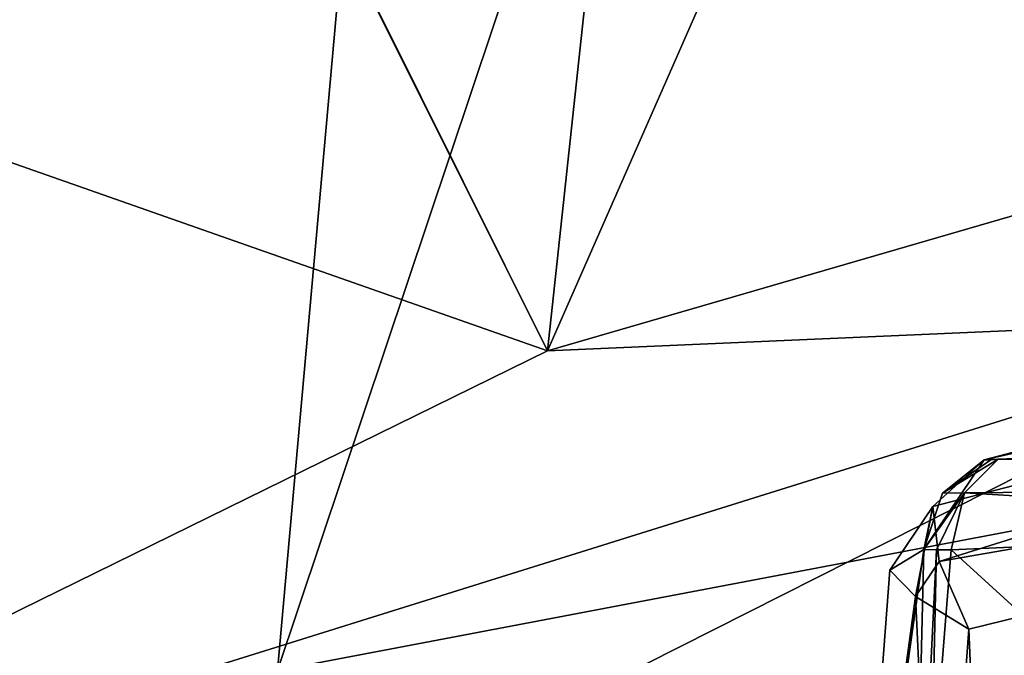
# Model space of a CAD drawing. Header units: millimetres. Extents: x -348 to 175, y 0 to 247.
# Tile 166 of 196: x 134.26 to 139.14, y 93.38 to 96.53. Entities that reach past the tile are written whole.
import ezdxf

# ---------------------------------------------------------------- set-up
doc = ezdxf.new("R2010")
doc.units = ezdxf.units.MM
doc.header["$LTSCALE"] = 65.185185
for name, color, linetype in [('1024', 7, 'CONTINUOUS'), ('1025', 7, 'CONTINUOUS'), ('1031', 7, 'CONTINUOUS'), ('1056', 7, 'CONTINUOUS'), ('1059', 7, 'CONTINUOUS'), ('1064', 7, 'CONTINUOUS'), ('1128', 7, 'CONTINUOUS'), ('1179', 7, 'CONTINUOUS'), ('1186', 7, 'CONTINUOUS'), ('1222', 7, 'CONTINUOUS'), ('1223', 7, 'CONTINUOUS'), ('1515', 7, 'CONTINUOUS')]:
    doc.layers.add(name, color=color, linetype=linetype)

msp = doc.modelspace()

# ---------------------------------------------------------------- linework, layer by layer
at = {"layer": '1024', "color": 7, "linetype": 'CONTINUOUS', "true_color": 0xe0f2ff}
for points in [[(142.6998, 94.6654, 0.1619), (135.5406, 93.304, 0.6352), (140.461, 108.003, 81.2077), (142.6998, 94.6654, 0.1619)], [(140.461, 108.003, 81.2077), (135.5406, 93.304, 0.6352), (136.6862, 106.1032, 78.0795), (140.461, 108.003, 81.2077)], [(135.5406, 93.304, 0.6352), (128.6726, 91.0652, 1.3833), (136.6862, 106.1032, 78.0795), (135.5406, 93.304, 0.6352)], [(128.6726, 91.0652, 1.3833), (130.9785, 97.2745, 36.5131), (136.6862, 106.1032, 78.0795), (128.6726, 91.0652, 1.3833)]]:
    msp.add_3dface(points, dxfattribs=at)
at = {"layer": '1025', "color": 7, "linetype": 'CONTINUOUS', "true_color": 0xe0f2ff}
for points in [[(136.8792, 94.891, 27.7225), (143.3522, 96.7726, 29.6475), (141.4297, 105.2456, 81.9362), (136.8792, 94.891, 27.7225)], [(137.797, 103.4091, 78.9101), (136.8792, 94.891, 27.7225), (141.4297, 105.2456, 81.9362), (137.797, 103.4091, 78.9101)], [(134.1587, 100.3566, 70.71), (136.8792, 94.891, 27.7225), (137.797, 103.4091, 78.9101), (134.1587, 100.3566, 70.71)], [(132.6538, 96.3753, 48.6444), (136.8792, 94.891, 27.7225), (134.1534, 100.3457, 70.6544), (132.6538, 96.3753, 48.6444)], [(134.1534, 100.3457, 70.6544), (136.8792, 94.891, 27.7225), (134.1587, 100.3566, 70.71), (134.1534, 100.3457, 70.6544)], [(130.9981, 92.0014, 24.3006), (136.8792, 94.891, 27.7225), (132.6538, 96.3753, 48.6444), (130.9981, 92.0014, 24.3006)]]:
    msp.add_3dface(points, dxfattribs=at)
at = {"layer": '1031', "color": 7, "linetype": 'CONTINUOUS', "true_color": 0xe0f2ff}
for points in [[(135.5406, 93.304, 0.6352), (142.6998, 94.6654, 0.1619), (133.3678, 88.3888, -13.5756), (135.5406, 93.304, 0.6352)], [(133.3678, 88.3888, -13.5756), (142.6998, 94.6654, 0.1619), (138.0575, 87.6199, -17.8728), (133.3678, 88.3888, -13.5756)], [(138.0575, 87.6199, -17.8728), (142.6998, 94.6654, 0.1619), (143.77, 87.1343, -20.5899), (138.0575, 87.6199, -17.8728)]]:
    msp.add_3dface(points, dxfattribs=at)
at = {"layer": '1056', "color": 7, "linetype": 'CONTINUOUS', "true_color": 0xe0f2ff}
for points in [[(143.3522, 96.7726, 29.6475), (136.8792, 94.891, 27.7225), (140.7805, 95.0607, 25.8047), (143.3522, 96.7726, 29.6475)], [(136.8792, 94.891, 27.7225), (130.9981, 92.0014, 24.3006), (140.7805, 95.0607, 25.8047), (136.8792, 94.891, 27.7225)], [(140.7805, 95.0607, 25.8047), (130.9981, 92.0014, 24.3006), (133.9413, 91.6073, 21.152), (140.7805, 95.0607, 25.8047)], [(140.7805, 95.0607, 25.8047), (133.9413, 91.6073, 21.152), (142.847, 91.7985, 22.347), (140.7805, 95.0607, 25.8047)]]:
    msp.add_3dface(points, dxfattribs=at)
at = {"layer": '1059', "color": 7, "linetype": 'CONTINUOUS', "true_color": 0xe0f2ff}
for points in [[(138.9692, 93.5104, 15.7355), (144.0108, 94.7466, 18.2255), (140.1432, 65.4143, 17.3478), (138.9692, 93.5104, 15.7355)], [(138.8113, 91.379, 15.6922), (138.9692, 93.5104, 15.7355), (140.1432, 65.4143, 17.3478), (138.8113, 91.379, 15.6922)]]:
    msp.add_3dface(points, dxfattribs=at)
at = {"layer": '1064', "color": 7, "linetype": 'CONTINUOUS', "true_color": 0xe0f2ff}
for points in [[(138.8814, 93.9042, 14.2007), (141.4562, 91.5547, 11.4223), (141.6386, 94.0256, 11.597), (138.8814, 93.9042, 14.2007)], [(138.7806, 92.6385, 14.1854), (141.4562, 91.5547, 11.4223), (138.8814, 93.9042, 14.2007), (138.7806, 92.6385, 14.1854)]]:
    msp.add_3dface(points, dxfattribs=at)
at = {"layer": '1128', "color": 7, "linetype": 'CONTINUOUS', "true_color": 0xe0f2ff}
for points in [[(141.9005, 94.461, 11.8737), (139.1147, 94.3526, 14.4814), (144.8173, 94.383, 9.1406), (141.9005, 94.461, 11.8737)], [(144.8173, 94.383, 9.1406), (139.1147, 94.3526, 14.4814), (144.6298, 94.2364, 8.9519), (144.8173, 94.383, 9.1406)], [(139.1147, 94.3526, 14.4814), (138.9468, 94.1863, 14.2912), (144.6298, 94.2364, 8.9519), (139.1147, 94.3526, 14.4814)], [(138.9468, 94.1863, 14.2912), (141.6386, 94.0256, 11.597), (144.6298, 94.2364, 8.9519), (138.9468, 94.1863, 14.2912)], [(138.8814, 93.9042, 14.2007), (141.6386, 94.0256, 11.597), (138.9468, 94.1863, 14.2912), (138.8814, 93.9042, 14.2007)]]:
    msp.add_3dface(points, dxfattribs=at)
at = {"layer": '1179', "color": 7, "linetype": 'CONTINUOUS', "true_color": 0xe0f2ff}
for points in [[(144.1957, 95.6973, 17.1038), (143.9873, 95.4663, 17.8514), (139.0454, 94.3502, 14.5619), (144.1957, 95.6973, 17.1038)], [(139.0454, 94.3502, 14.5619), (143.9873, 95.4663, 17.8514), (138.7896, 94.1185, 15.223), (139.0454, 94.3502, 14.5619)], [(138.7896, 94.1185, 15.223), (143.9873, 95.4663, 17.8514), (138.8217, 93.8453, 15.5238), (138.7896, 94.1185, 15.223)], [(143.9873, 95.4663, 17.8514), (144.0108, 94.7466, 18.2255), (138.8217, 93.8453, 15.5238), (143.9873, 95.4663, 17.8514)], [(144.0108, 94.7466, 18.2255), (138.9692, 93.5104, 15.7355), (138.8217, 93.8453, 15.5238), (144.0108, 94.7466, 18.2255)]]:
    msp.add_3dface(points, dxfattribs=at)
at = {"layer": '1186', "color": 7, "linetype": 'CONTINUOUS', "true_color": 0xe0f2ff}
for points in [[(138.3974, 91.4199, 14.9619), (138.6858, 91.4135, 14.1725), (138.7447, 93.9053, 14.3616), (138.3974, 91.4199, 14.9619)], [(138.5764, 93.8027, 15.0803), (138.3974, 91.4199, 14.9619), (138.7447, 93.9053, 14.3616), (138.5764, 93.8027, 15.0803)], [(138.7447, 93.9053, 14.3616), (138.6858, 91.4135, 14.1725), (138.8087, 93.9041, 14.2776), (138.7447, 93.9053, 14.3616)], [(138.6858, 91.4135, 14.1725), (138.7806, 92.6385, 14.1854), (138.8087, 93.9041, 14.2776), (138.6858, 91.4135, 14.1725)], [(138.7806, 92.6385, 14.1854), (138.8814, 93.9042, 14.2007), (138.8087, 93.9041, 14.2776), (138.7806, 92.6385, 14.1854)], [(138.7049, 93.6725, 15.4467), (138.3974, 91.4199, 14.9619), (138.5764, 93.8027, 15.0803), (138.7049, 93.6725, 15.4467)], [(138.8113, 91.379, 15.6922), (138.3974, 91.4199, 14.9619), (138.7049, 93.6725, 15.4467), (138.8113, 91.379, 15.6922)], [(138.9692, 93.5104, 15.7355), (138.8113, 91.379, 15.6922), (138.7049, 93.6725, 15.4467), (138.9692, 93.5104, 15.7355)]]:
    msp.add_3dface(points, dxfattribs=at)
at = {"layer": '1222', "color": 7, "linetype": 'CONTINUOUS', "true_color": 0xe0f2ff}
for points in [[(139.0454, 94.3502, 14.5619), (138.7896, 94.1185, 15.223), (138.7447, 93.9053, 14.3616), (139.0454, 94.3502, 14.5619)], [(139.0454, 94.3502, 14.5619), (138.7447, 93.9053, 14.3616), (138.8375, 94.1846, 14.4218), (139.0454, 94.3502, 14.5619)], [(138.7896, 94.1185, 15.223), (138.7049, 93.6725, 15.4467), (138.5764, 93.8027, 15.0803), (138.7896, 94.1185, 15.223)], [(138.7896, 94.1185, 15.223), (138.5764, 93.8027, 15.0803), (138.7447, 93.9053, 14.3616), (138.7896, 94.1185, 15.223)], [(138.7896, 94.1185, 15.223), (138.8217, 93.8453, 15.5238), (138.7049, 93.6725, 15.4467), (138.7896, 94.1185, 15.223)], [(138.8217, 93.8453, 15.5238), (138.9692, 93.5104, 15.7355), (138.7049, 93.6725, 15.4467), (138.8217, 93.8453, 15.5238)]]:
    msp.add_3dface(points, dxfattribs=at)
at = {"layer": '1223', "color": 7, "linetype": 'CONTINUOUS', "true_color": 0xe0f2ff}
for points in [[(138.9468, 94.1863, 14.2912), (139.1147, 94.3526, 14.4814), (138.8375, 94.1846, 14.4218), (138.9468, 94.1863, 14.2912)], [(138.8375, 94.1846, 14.4218), (139.1147, 94.3526, 14.4814), (139.0778, 94.3506, 14.5199), (138.8375, 94.1846, 14.4218)], [(139.0454, 94.3502, 14.5619), (138.8375, 94.1846, 14.4218), (139.0778, 94.3506, 14.5199), (139.0454, 94.3502, 14.5619)], [(138.9468, 94.1863, 14.2912), (138.7447, 93.9053, 14.3616), (138.8087, 93.9041, 14.2776), (138.9468, 94.1863, 14.2912)], [(138.7447, 93.9053, 14.3616), (138.9468, 94.1863, 14.2912), (138.8375, 94.1846, 14.4218), (138.7447, 93.9053, 14.3616)], [(138.8814, 93.9042, 14.2007), (138.9468, 94.1863, 14.2912), (138.8087, 93.9041, 14.2776), (138.8814, 93.9042, 14.2007)]]:
    msp.add_3dface(points, dxfattribs=at)
at = {"layer": '1515', "color": 7, "linetype": 'CONTINUOUS', "true_color": 0xebebeb}
for points in [[(141.9005, 94.461, 11.8737), (144.1957, 95.6973, 17.1038), (139.0454, 94.3502, 14.5619), (141.9005, 94.461, 11.8737)], [(139.1147, 94.3526, 14.4814), (141.9005, 94.461, 11.8737), (139.0454, 94.3502, 14.5619), (139.1147, 94.3526, 14.4814)], [(139.1147, 94.3526, 14.4814), (139.0454, 94.3502, 14.5619), (139.0778, 94.3506, 14.5199), (139.1147, 94.3526, 14.4814)]]:
    msp.add_3dface(points, dxfattribs=at)

doc.saveas('drawing.dxf')
